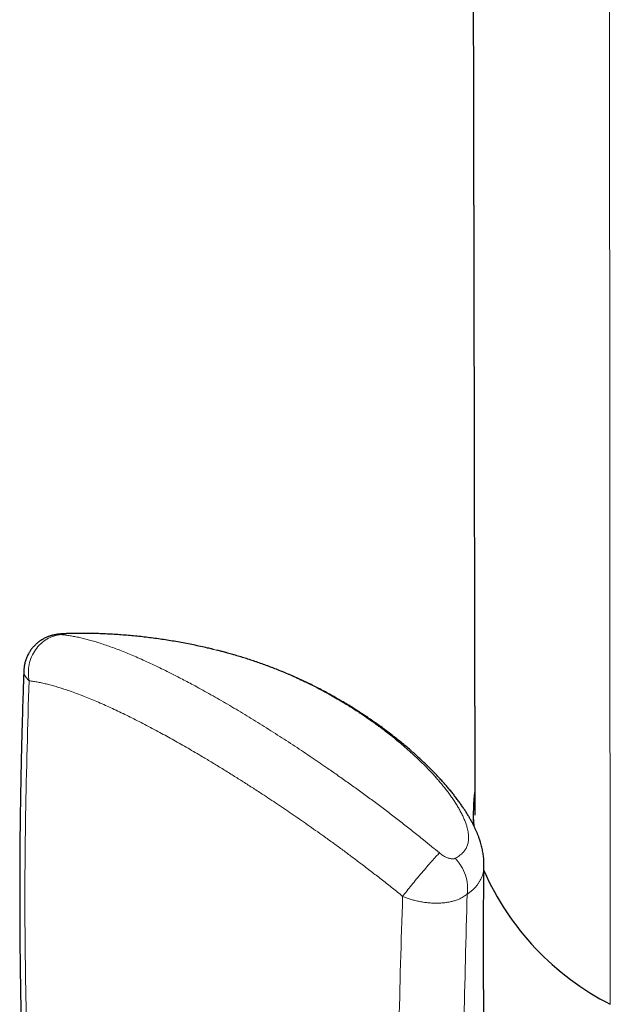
# Model space of a CAD drawing. Header units: millimetres. Extents: x 8 to 315, y 12 to 486.
# Tile 7 of 256: x 268 to 284, y 104 to 130. Entities that reach past the tile are written whole.
import ezdxf

# ---------------------------------------------------------------- set-up
doc = ezdxf.new("R2010")
doc.units = ezdxf.units.MM

msp = doc.modelspace()

# ---------------------------------------------------------------- linework, layer by layer
at = {"color": 252, "linetype": 'Continuous', "lineweight": 0}
msp.add_line((283.735, 181.314), (283.806, 104.003), dxfattribs=at)
at = {"color": 7, "linetype": 'Continuous', "lineweight": 30}
msp.add_line((280.174, 109.065), (280.174, 108.764), dxfattribs=at)
at = {"color": 252, "linetype": 'Continuous', "lineweight": 0}
msp.add_arc((276.438, 111.79), 0.34, 60.0334, 74.8587, dxfattribs=at)
at = {"color": 7, "linetype": 'Continuous', "lineweight": 30}
for centre, radius, start, end in [((284.321, 109.065), 4.147, 171.9278, 184.5384), ((287.123, 110.494), 7.29, 203.8589, 242.9305)]:
    msp.add_arc(centre, radius, start, end, dxfattribs=at)
for points, knots in [([(280.047, 182.275), (280.047, 182.25), (280.047, 182.201), (280.047, 182.124), (280.048, 182.044), (280.048, 181.959), (280.048, 181.869), (280.048, 181.773), (280.049, 181.674), (280.049, 181.566), (280.049, 181.453), (280.05, 181.333), (280.05, 181.215), (280.05, 181.095), (280.051, 180.971), (280.051, 180.848), (280.051, 180.726), (280.052, 180.605), (280.052, 180.48), (280.052, 180.353), (280.053, 180.226), (280.053, 180.102), (280.053, 179.983), (280.054, 179.869), (280.054, 179.761), (280.054, 179.655), (280.054, 179.551), (280.055, 179.45), (280.055, 179.352), (280.055, 179.258), (280.055, 179.167), (280.056, 179.085), (280.056, 179.007), (280.056, 178.931), (280.056, 178.854), (280.056, 178.777), (280.057, 178.7), (280.057, 178.623), (280.057, 178.543), (280.057, 178.458), (280.058, 178.365), (280.058, 178.271), (280.058, 178.174), (280.058, 178.077), (280.059, 177.974), (280.059, 177.869), (280.059, 177.763), (280.059, 177.661), (280.06, 177.56), (280.06, 177.46), (280.06, 177.361), (280.061, 177.264), (280.061, 177.169), (280.061, 176.994), (280.062, 176.739), (280.063, 176.407), (280.064, 176.143), (280.064, 175.946), (280.064, 175.814), (280.065, 175.679), (280.065, 175.542), (280.066, 175.406), (280.066, 175.273), (280.066, 175.144), (280.067, 175.02), (280.067, 174.902), (280.067, 174.789), (280.067, 174.684), (280.068, 174.591), (280.068, 174.511), (280.068, 174.441), (280.068, 174.37), (280.068, 174.295), (280.069, 174.216), (280.069, 174.129), (280.069, 174.035), (280.069, 173.934), (280.07, 173.83), (280.07, 173.726), (280.07, 173.621), (280.071, 173.517), (280.071, 173.409), (280.071, 173.297), (280.071, 173.178), (280.072, 173.054), (280.072, 172.926), (280.072, 172.779), (280.073, 172.615), (280.073, 172.438), (280.074, 172.263), (280.074, 172.093), (280.075, 171.927), (280.075, 171.765), (280.075, 171.618), (280.076, 171.487), (280.076, 171.37), (280.076, 171.261), (280.077, 171.157), (280.077, 171.054), (280.077, 170.95), (280.078, 170.845), (280.078, 170.737), (280.078, 170.624), (280.078, 170.507), (280.079, 170.391), (280.079, 170.278), (280.079, 170.169), (280.08, 170.059), (280.08, 169.951), (280.08, 169.847), (280.08, 169.741), (280.081, 169.633), (280.081, 169.524), (280.081, 169.418), (280.082, 169.3), (280.082, 169.166), (280.082, 169.016), (280.083, 168.862), (280.083, 168.705), (280.083, 168.547), (280.084, 168.391), (280.084, 168.194), (280.085, 167.955), (280.086, 167.673), (280.086, 167.449), (280.087, 167.282), (280.087, 167.172), (280.087, 167.064), (280.088, 166.961), (280.088, 166.865), (280.088, 166.777), (280.088, 166.695), (280.088, 166.619), (280.089, 166.535), (280.089, 166.439), (280.089, 166.329), (280.089, 166.229), (280.09, 166.141), (280.09, 166.064), (280.09, 165.982), (280.09, 165.894), (280.091, 165.798), (280.091, 165.697), (280.091, 165.589), (280.091, 165.475), (280.092, 165.357), (280.092, 165.236), (280.092, 165.114), (280.093, 164.99), (280.093, 164.86), (280.093, 164.726), (280.094, 164.591), (280.094, 164.464), (280.094, 164.345), (280.094, 164.234), (280.095, 164.134), (280.095, 164.047), (280.095, 163.97), (280.095, 163.896), (280.096, 163.826), (280.096, 163.738), (280.096, 163.633), (280.096, 163.528), (280.096, 163.444), (280.097, 163.379), (280.097, 163.317), (280.097, 163.255), (280.097, 163.189), (280.097, 163.117), (280.097, 163.038), (280.098, 162.953), (280.098, 162.862), (280.098, 162.768), (280.098, 162.669), (280.099, 162.561), (280.099, 162.442), (280.099, 162.314), (280.1, 162.184), (280.1, 162.045), (280.1, 161.899), (280.101, 161.746), (280.101, 161.599), (280.101, 161.454), (280.102, 161.319), (280.102, 161.193), (280.102, 161.078), (280.103, 160.965), (280.103, 160.858), (280.103, 160.766), (280.103, 160.686), (280.104, 160.616), (280.104, 160.541), (280.104, 160.461), (280.104, 160.376), (280.104, 160.285), (280.105, 160.184), (280.105, 160.077), (280.105, 159.965), (280.105, 159.855), (280.106, 159.748), (280.106, 159.635), (280.106, 159.516), (280.107, 159.393), (280.107, 159.275), (280.107, 159.162), (280.107, 159.064), (280.108, 158.978), (280.108, 158.905), (280.108, 158.836), (280.108, 158.77), (280.108, 158.69), (280.109, 158.593), (280.109, 158.477), (280.109, 158.378), (280.109, 158.296), (280.109, 158.231), (280.11, 158.16), (280.11, 158.084), (280.11, 158.002), (280.11, 157.916), (280.11, 157.825), (280.111, 157.728), (280.111, 157.626), (280.111, 157.521), (280.111, 157.41), (280.112, 157.293), (280.112, 157.172), (280.112, 157.053), (280.113, 156.93), (280.113, 156.806), (280.113, 156.68), (280.114, 156.561), (280.114, 156.447), (280.114, 156.341), (280.114, 156.24), (280.115, 156.146), (280.115, 156.056), (280.115, 155.971), (280.115, 155.889), (280.115, 155.81), (280.116, 155.731), (280.116, 155.651), (280.116, 155.571), (280.116, 155.495), (280.116, 155.425), (280.116, 155.357), (280.117, 155.286), (280.117, 155.209), (280.117, 155.125), (280.117, 155.035), (280.117, 154.936), (280.118, 154.826), (280.118, 154.705), (280.118, 154.58), (280.119, 154.443), (280.119, 154.298), (280.119, 154.148), (280.12, 154.004), (280.12, 153.865), (280.12, 153.731), (280.121, 153.604), (280.121, 153.483), (280.121, 153.368), (280.122, 153.253), (280.122, 153.14), (280.122, 153.038), (280.122, 152.949), (280.122, 152.872), (280.123, 152.795), (280.123, 152.715), (280.123, 152.63), (280.123, 152.538), (280.123, 152.44), (280.124, 152.336), (280.124, 152.228), (280.124, 152.108), (280.125, 151.978), (280.125, 151.841), (280.125, 151.701), (280.126, 151.56), (280.126, 151.418), (280.126, 151.283), (280.127, 151.154), (280.127, 151.033), (280.127, 150.93), (280.127, 150.841), (280.127, 150.765), (280.128, 150.686), (280.128, 150.605), (280.128, 150.521), (280.128, 150.433), (280.128, 150.337), (280.129, 150.23), (280.129, 150.113), (280.129, 149.989), (280.13, 149.858), (280.13, 149.724), (280.13, 149.589), (280.131, 149.45), (280.131, 149.308), (280.131, 149.164), (280.132, 149.024), (280.132, 148.888), (280.132, 148.753), (280.133, 148.62), (280.133, 148.488), (280.133, 148.362), (280.133, 148.244), (280.134, 148.131), (280.134, 148.024), (280.134, 147.923), (280.134, 147.838), (280.135, 147.768), (280.135, 147.712), (280.135, 147.658), (280.135, 147.607), (280.135, 147.555), (280.135, 147.502), (280.135, 147.442), (280.135, 147.375), (280.136, 147.3), (280.136, 147.221), (280.136, 147.137), (280.136, 147.035), (280.137, 146.914), (280.137, 146.772), (280.137, 146.625), (280.138, 146.476), (280.138, 146.33), (280.138, 146.186), (280.139, 146.044), (280.139, 145.904), (280.139, 145.766), (280.139, 145.645), (280.14, 145.54), (280.14, 145.452), (280.14, 145.365), (280.14, 145.282), (280.14, 145.204), (280.141, 145.134), (280.141, 145.07), (280.141, 145.011), (280.141, 144.952), (280.141, 144.889), (280.141, 144.82), (280.142, 144.745), (280.142, 144.665), (280.142, 144.583), (280.142, 144.5), (280.142, 144.417), (280.143, 144.33), (280.143, 144.238), (280.143, 144.143), (280.143, 144.029), (280.143, 143.898), (280.144, 143.752), (280.144, 143.595), (280.145, 143.428), (280.145, 143.253), (280.145, 143.085), (280.146, 142.92), (280.146, 142.759), (280.146, 142.598), (280.147, 142.441), (280.147, 142.287), (280.148, 142.135), (280.148, 141.957), (280.148, 141.75), (280.149, 141.511), (280.149, 141.287), (280.15, 141.079), (280.15, 140.883), (280.151, 140.681), (280.151, 140.468), (280.152, 140.243), (280.152, 140.011), (280.153, 139.756), (280.154, 139.483), (280.154, 139.194), (280.155, 138.966), (280.155, 138.798), (280.155, 138.692), (280.156, 138.59), (280.156, 138.494), (280.156, 138.405), (280.156, 138.321), (280.156, 138.244), (280.156, 138.172), (280.157, 138.106), (280.157, 138.041), (280.157, 137.975), (280.157, 137.893), (280.157, 137.792), (280.158, 137.671), (280.158, 137.558), (280.158, 137.452), (280.158, 137.356), (280.158, 137.256), (280.159, 137.15), (280.159, 137.039), (280.159, 136.922), (280.16, 136.8), (280.16, 136.67), (280.16, 136.535), (280.16, 136.392), (280.161, 136.244), (280.161, 136.088), (280.161, 135.954), (280.162, 135.841), (280.162, 135.754), (280.162, 135.67), (280.162, 135.59), (280.162, 135.517), (280.162, 135.449), (280.163, 135.388), (280.163, 135.332), (280.163, 135.282), (280.163, 135.237), (280.163, 135.196), (280.163, 135.161), (280.163, 135.128), (280.163, 135.089), (280.163, 135.04), (280.164, 134.98), (280.164, 134.915), (280.164, 134.844), (280.164, 134.767), (280.164, 134.684), (280.164, 134.595), (280.165, 134.501), (280.165, 134.402), (280.165, 134.299), (280.165, 134.151), (280.166, 133.958), (280.166, 133.72), (280.167, 133.482), (280.167, 133.244), (280.168, 133.005), (280.168, 132.766), (280.169, 132.56), (280.169, 132.389), (280.169, 132.254), (280.17, 132.126), (280.17, 132.004), (280.17, 131.895), (280.17, 131.8), (280.171, 131.716), (280.171, 131.637), (280.171, 131.561), (280.171, 131.471), (280.171, 131.363), (280.172, 131.236), (280.172, 131.101), (280.172, 130.96), (280.173, 130.813), (280.173, 130.66), (280.173, 130.501), (280.174, 130.334), (280.174, 130.172), (280.174, 130.016), (280.175, 129.866), (280.175, 129.711), (280.175, 129.552), (280.176, 129.41), (280.176, 129.288), (280.176, 129.191), (280.176, 129.101), (280.176, 129.017), (280.177, 128.94), (280.177, 128.87), (280.177, 128.807), (280.177, 128.752), (280.177, 128.702), (280.177, 128.658), (280.177, 128.619), (280.177, 128.58), (280.177, 128.539), (280.178, 128.488), (280.178, 128.428), (280.178, 128.356), (280.178, 128.277), (280.178, 128.19), (280.178, 128.102), (280.179, 128.013), (280.179, 127.924), (280.179, 127.831), (280.179, 127.736), (280.179, 127.639), (280.18, 127.499), (280.18, 127.312), (280.181, 127.044), (280.181, 126.735), (280.182, 126.467), (280.182, 126.276), (280.182, 126.165), (280.183, 126.055), (280.183, 125.95), (280.183, 125.85), (280.183, 125.756), (280.184, 125.669), (280.184, 125.588), (280.184, 125.513), (280.184, 125.451), (280.184, 125.402), (280.184, 125.363), (280.184, 125.327), (280.184, 125.293), (280.184, 125.258), (280.184, 125.219), (280.185, 125.172), (280.185, 125.118), (280.185, 125.058), (280.185, 124.992), (280.185, 124.919), (280.185, 124.841), (280.185, 124.752), (280.186, 124.655), (280.186, 124.553), (280.186, 124.451), (280.186, 124.352), (280.187, 124.231), (280.187, 124.089), (280.187, 123.929), (280.187, 123.776), (280.188, 123.631), (280.188, 123.498), (280.188, 123.375), (280.189, 123.262), (280.189, 123.155), (280.189, 123.053), (280.189, 122.953), (280.189, 122.855), (280.19, 122.734), (280.19, 122.592), (280.19, 122.431), (280.19, 122.312), (280.191, 122.23), (280.191, 122.183), (280.191, 122.129), (280.191, 122.069), (280.191, 122.003), (280.191, 121.933), (280.191, 121.858), (280.192, 121.779), (280.192, 121.696), (280.192, 121.609), (280.192, 121.488), (280.192, 121.335), (280.193, 121.152), (280.193, 120.976), (280.194, 120.802), (280.194, 120.63), (280.194, 120.462), (280.195, 120.301), (280.195, 120.148), (280.195, 120.002), (280.195, 119.866), (280.196, 119.74), (280.196, 119.623), (280.196, 119.512), (280.196, 119.407), (280.197, 119.303), (280.197, 119.202), (280.197, 119.104), (280.197, 119.013), (280.197, 118.928), (280.198, 118.851), (280.198, 118.78), (280.198, 118.717), (280.198, 118.669), (280.198, 118.632), (280.198, 118.602), (280.198, 118.566), (280.198, 118.524), (280.198, 118.475), (280.198, 118.42), (280.199, 118.361), (280.199, 118.297), (280.199, 118.226), (280.199, 118.15), (280.199, 118.047), (280.199, 117.92), (280.2, 117.774), (280.2, 117.633), (280.2, 117.498), (280.201, 117.369), (280.201, 117.246), (280.201, 117.128), (280.201, 117.016), (280.201, 116.91), (280.202, 116.811), (280.202, 116.717), (280.202, 116.63), (280.202, 116.547), (280.202, 116.422), (280.203, 116.255), (280.203, 116.046), (280.204, 115.87), (280.204, 115.725), (280.204, 115.609), (280.204, 115.49), (280.205, 115.365), (280.205, 115.233), (280.205, 115.095), (280.205, 114.95), (280.206, 114.8), (280.206, 114.645), (280.206, 114.485), (280.207, 114.321), (280.207, 114.152), (280.207, 113.978), (280.208, 113.801), (280.208, 113.621), (280.208, 113.442), (280.209, 113.265), (280.209, 113.058), (280.21, 112.823), (280.21, 112.612), (280.21, 112.458), (280.21, 112.359), (280.211, 112.265), (280.211, 112.179), (280.211, 112.099), (280.211, 112.026), (280.211, 111.958), (280.211, 111.894), (280.212, 111.834), (280.212, 111.778), (280.212, 111.715), (280.212, 111.642), (280.212, 111.558), (280.212, 111.469), (280.212, 111.368), (280.213, 111.255), (280.213, 111.129), (280.213, 110.996), (280.213, 110.856), (280.214, 110.708), (280.214, 110.553), (280.214, 110.391), (280.215, 110.221), (280.215, 110.044), (280.215, 109.86), (280.216, 109.668), (280.216, 109.457), (280.217, 109.239), (280.217, 109.088), (280.217, 109.017)], [0, 0, 0, 0, 0.001018, 0.002035, 0.003127, 0.004298, 0.005525, 0.006829, 0.008207, 0.009597, 0.011238, 0.012865, 0.014478, 0.016088, 0.017772, 0.019544, 0.021132, 0.022784, 0.024501, 0.026257, 0.027986, 0.029685, 0.031353, 0.032856, 0.034333, 0.035785, 0.037212, 0.038599, 0.039905, 0.041235, 0.042464, 0.043594, 0.044626, 0.045646, 0.046698, 0.047783, 0.048805, 0.049854, 0.050932, 0.052087, 0.053347, 0.054711, 0.055964, 0.057293, 0.058699, 0.060174, 0.06162, 0.063013, 0.064353, 0.065766, 0.067113, 0.068415, 0.069719, 0.07103, 0.075577, 0.080142, 0.084641, 0.086404, 0.088205, 0.090044, 0.091922, 0.093803, 0.095622, 0.097378, 0.099069, 0.100697, 0.102237, 0.10368, 0.105027, 0.106016, 0.106949, 0.107907, 0.108928, 0.110012, 0.111158, 0.11248, 0.113876, 0.115303, 0.116728, 0.118152, 0.119574, 0.120994, 0.122559, 0.12418, 0.125868, 0.127626, 0.129451, 0.131879, 0.134325, 0.136711, 0.139038, 0.141306, 0.143513, 0.145649, 0.147327, 0.148912, 0.150402, 0.151798, 0.153184, 0.154629, 0.156043, 0.15751, 0.159044, 0.160648, 0.162324, 0.163774, 0.165274, 0.166796, 0.16827, 0.169694, 0.171067, 0.172621, 0.174104, 0.175529, 0.176984, 0.178947, 0.180992, 0.18312, 0.185281, 0.187427, 0.189558, 0.191673, 0.195524, 0.19935, 0.203193, 0.204695, 0.206203, 0.207702, 0.209114, 0.210431, 0.21163, 0.212737, 0.213751, 0.214757, 0.216176, 0.217684, 0.219281, 0.220263, 0.2213, 0.222419, 0.223619, 0.224924, 0.226314, 0.227788, 0.229347, 0.230981, 0.23262, 0.234287, 0.235983, 0.237689, 0.239632, 0.24147, 0.243202, 0.244829, 0.24635, 0.247766, 0.248893, 0.249942, 0.250929, 0.251887, 0.252816, 0.254559, 0.256193, 0.257113, 0.257996, 0.258839, 0.259658, 0.26055, 0.261533, 0.262608, 0.263776, 0.265019, 0.266313, 0.267656, 0.269048, 0.270752, 0.272525, 0.274314, 0.276051, 0.278222, 0.280303, 0.282296, 0.284261, 0.286248, 0.287825, 0.289415, 0.290963, 0.292427, 0.293807, 0.294741, 0.295684, 0.296702, 0.297794, 0.298962, 0.300205, 0.301523, 0.303059, 0.304603, 0.306107, 0.307569, 0.308991, 0.310742, 0.312426, 0.314045, 0.315583, 0.317022, 0.318083, 0.319084, 0.320023, 0.320903, 0.321782, 0.323302, 0.32489, 0.326547, 0.327357, 0.328237, 0.329201, 0.330248, 0.331378, 0.332544, 0.333787, 0.335107, 0.336505, 0.337956, 0.339397, 0.341077, 0.342737, 0.344372, 0.345952, 0.347754, 0.34947, 0.3511, 0.352643, 0.3541, 0.355471, 0.356756, 0.357968, 0.359134, 0.360255, 0.36133, 0.362359, 0.363514, 0.364606, 0.365634, 0.366604, 0.367476, 0.36844, 0.369496, 0.370644, 0.371874, 0.373157, 0.374732, 0.376376, 0.378088, 0.379869, 0.381987, 0.384029, 0.385996, 0.387888, 0.389706, 0.391514, 0.393074, 0.394648, 0.396235, 0.397799, 0.399281, 0.400386, 0.40144, 0.402458, 0.403541, 0.404708, 0.405959, 0.407294, 0.408714, 0.410215, 0.411722, 0.413649, 0.415524, 0.417348, 0.419357, 0.421299, 0.423156, 0.424912, 0.426568, 0.428124, 0.429137, 0.430181, 0.431257, 0.432364, 0.433503, 0.434691, 0.435956, 0.437459, 0.439058, 0.440753, 0.442544, 0.444403, 0.446251, 0.448083, 0.45008, 0.452057, 0.453982, 0.455833, 0.45761, 0.459506, 0.461309, 0.46302, 0.464638, 0.466176, 0.467636, 0.469018, 0.470323, 0.471117, 0.47188, 0.472611, 0.47331, 0.473988, 0.474715, 0.475506, 0.476448, 0.477466, 0.478559, 0.479706, 0.480894, 0.482737, 0.484672, 0.486698, 0.488761, 0.490758, 0.492683, 0.494664, 0.496564, 0.498429, 0.500314, 0.501509, 0.502711, 0.50392, 0.505073, 0.506131, 0.507095, 0.507964, 0.508739, 0.509519, 0.510386, 0.511321, 0.512339, 0.51344, 0.514624, 0.515695, 0.516825, 0.518015, 0.519265, 0.520575, 0.521908, 0.523956, 0.525946, 0.52788, 0.530379, 0.532775, 0.535069, 0.537259, 0.539509, 0.54169, 0.543833, 0.545939, 0.548007, 0.550038, 0.553233, 0.556495, 0.559824, 0.562387, 0.56505, 0.567813, 0.570678, 0.573787, 0.576998, 0.5802, 0.584218, 0.588168, 0.592052, 0.593559, 0.595031, 0.59642, 0.597726, 0.598948, 0.600088, 0.601145, 0.602119, 0.603009, 0.603868, 0.604764, 0.6057, 0.607251, 0.608897, 0.610641, 0.611906, 0.613217, 0.614575, 0.616009, 0.617535, 0.619123, 0.620799, 0.622564, 0.624417, 0.626359, 0.628388, 0.630506, 0.632713, 0.633904, 0.635114, 0.636273, 0.637358, 0.638367, 0.639302, 0.640125, 0.64088, 0.641567, 0.642186, 0.642737, 0.64322, 0.643643, 0.644079, 0.644824, 0.645642, 0.646532, 0.647494, 0.648551, 0.649684, 0.650892, 0.652175, 0.653534, 0.654953, 0.656377, 0.659617, 0.662861, 0.666111, 0.669366, 0.672627, 0.675892, 0.679143, 0.681062, 0.682897, 0.684649, 0.686319, 0.687906, 0.689094, 0.690232, 0.691318, 0.692353, 0.693344, 0.694999, 0.696744, 0.698579, 0.700504, 0.702519, 0.704591, 0.706766, 0.709044, 0.711425, 0.713404, 0.715449, 0.71756, 0.719737, 0.721974, 0.723385, 0.724707, 0.72594, 0.727085, 0.72814, 0.729107, 0.729946, 0.730705, 0.731383, 0.73198, 0.732496, 0.732996, 0.733559, 0.734186, 0.735065, 0.736045, 0.737125, 0.738306, 0.739588, 0.740733, 0.741948, 0.743232, 0.744541, 0.745856, 0.747177, 0.750311, 0.753475, 0.75818, 0.762951, 0.764464, 0.765983, 0.767501, 0.768949, 0.770312, 0.771589, 0.772781, 0.773888, 0.774909, 0.775844, 0.776411, 0.77694, 0.777433, 0.777889, 0.778339, 0.778857, 0.779504, 0.780237, 0.781057, 0.781962, 0.782954, 0.784031, 0.785194, 0.786574, 0.787994, 0.789382, 0.790739, 0.792064, 0.79435, 0.796534, 0.798616, 0.800596, 0.802474, 0.804093, 0.805627, 0.807078, 0.808473, 0.809836, 0.811169, 0.812472, 0.814779, 0.816983, 0.819083, 0.819661, 0.820308, 0.821039, 0.821853, 0.822751, 0.823734, 0.824736, 0.825814, 0.826965, 0.828166, 0.829352, 0.831934, 0.834429, 0.836834, 0.839151, 0.841553, 0.843852, 0.846047, 0.848139, 0.850128, 0.852013, 0.853695, 0.855288, 0.856803, 0.858242, 0.859607, 0.86104, 0.862379, 0.863625, 0.864777, 0.865834, 0.866798, 0.867667, 0.868443, 0.868762, 0.869164, 0.869656, 0.870236, 0.870907, 0.871667, 0.872465, 0.873343, 0.8743, 0.875337, 0.876453, 0.878528, 0.880527, 0.882448, 0.884289, 0.886052, 0.887736, 0.889341, 0.890867, 0.892314, 0.893683, 0.89495, 0.896141, 0.897256, 0.898338, 0.901259, 0.904104, 0.906872, 0.908468, 0.910038, 0.911647, 0.913336, 0.915143, 0.917035, 0.91901, 0.921061, 0.923177, 0.925356, 0.9276, 0.929907, 0.932278, 0.934714, 0.93718, 0.939623, 0.942043, 0.944439, 0.948083, 0.951671, 0.953065, 0.954417, 0.955698, 0.956908, 0.957964, 0.95896, 0.959895, 0.960768, 0.961581, 0.962334, 0.963075, 0.964153, 0.965301, 0.966517, 0.967803, 0.969424, 0.971142, 0.972958, 0.974873, 0.976887, 0.979002, 0.981217, 0.983533, 0.985949, 0.988466, 0.991083, 0.993801, 0.997104, 1, 1, 1, 1]), ([(269.369, 113.825), (269.357, 113.824), (269.335, 113.823), (269.304, 113.822), (269.273, 113.82), (269.24, 113.817), (269.205, 113.814), (269.172, 113.81), (269.145, 113.807), (269.121, 113.803), (269.096, 113.799), (269.07, 113.793), (269.042, 113.787), (269.012, 113.78), (268.98, 113.771), (268.945, 113.76), (268.909, 113.747), (268.871, 113.731), (268.833, 113.714), (268.794, 113.694), (268.756, 113.673), (268.718, 113.649), (268.681, 113.624), (268.645, 113.597), (268.611, 113.569), (268.577, 113.538), (268.545, 113.507), (268.514, 113.473), (268.485, 113.439), (268.457, 113.403), (268.431, 113.366), (268.407, 113.327), (268.384, 113.288), (268.362, 113.246), (268.342, 113.201), (268.324, 113.155), (268.308, 113.107), (268.294, 113.059), (268.283, 113.011), (268.274, 112.963), (268.268, 112.914), (268.264, 112.875), (268.264, 112.853), (268.264, 112.846)], [0, 0, 0, 0, 0.023381, 0.04412, 0.065362, 0.089821, 0.120727, 0.145555, 0.163167, 0.179888, 0.196292, 0.212803, 0.231079, 0.249645, 0.269675, 0.291233, 0.314198, 0.338274, 0.363134, 0.388517, 0.414245, 0.440203, 0.466318, 0.492544, 0.518849, 0.545214, 0.571625, 0.598071, 0.624546, 0.651045, 0.677563, 0.704098, 0.730647, 0.757208, 0.786688, 0.816065, 0.845263, 0.874293, 0.903162, 0.931879, 0.96045, 0.98888, 1, 1, 1, 1]), ([(269.892, 113.834), (269.884, 113.834), (269.85, 113.834), (269.792, 113.834), (269.717, 113.834), (269.641, 113.833), (269.565, 113.832), (269.488, 113.83), (269.423, 113.827), (269.383, 113.826), (269.369, 113.825)], [0, 0, 0, 0, 0.044637, 0.184407, 0.324468, 0.467671, 0.613725, 0.76306, 0.915852, 1, 1, 1, 1]), ([(269.951, 113.833), (269.945, 113.833), (269.925, 113.833), (269.906, 113.834), (269.893, 113.834)], [0, 0, 0, 0, 0.296035, 1, 1, 1, 1]), ([(273.205, 113.429), (273.182, 113.434), (273.096, 113.455), (272.948, 113.487), (272.762, 113.527), (272.576, 113.564), (272.389, 113.599), (272.202, 113.631), (272.016, 113.661), (271.829, 113.688), (271.642, 113.713), (271.455, 113.736), (271.267, 113.757), (271.08, 113.775), (270.893, 113.79), (270.706, 113.804), (270.519, 113.815), (270.332, 113.823), (270.146, 113.829), (270.018, 113.832), (269.953, 113.833), (269.951, 113.833)], [0, 0, 0, 0, 0.0221568, 0.080234, 0.138212, 0.196093, 0.2538792, 0.3115729, 0.3691763, 0.4266917, 0.4841212, 0.541467, 0.5987312, 0.6559161, 0.7130236, 0.7700558, 0.8270148, 0.8839024, 0.9407206, 0.9974714, 1, 1, 1, 1]), ([(273.283, 113.41), (273.27, 113.413), (273.244, 113.42), (273.218, 113.426), (273.205, 113.429)], [0, 0, 0, 0, 0.5133995, 1, 1, 1, 1]), ([(276.607, 112.084), (276.577, 112.102), (276.498, 112.148), (276.368, 112.22), (276.219, 112.301), (276.068, 112.379), (275.916, 112.456), (275.764, 112.531), (275.611, 112.603), (275.458, 112.673), (275.304, 112.74), (275.15, 112.805), (274.996, 112.867), (274.843, 112.927), (274.691, 112.984), (274.54, 113.039), (274.39, 113.09), (274.242, 113.14), (274.094, 113.187), (273.948, 113.231), (273.803, 113.273), (273.661, 113.313), (273.521, 113.351), (273.429, 113.374), (273.383, 113.386)], [0, 0, 0, 0, 0.030386, 0.079702, 0.128999, 0.178621, 0.228144, 0.277514, 0.326692, 0.375642, 0.424334, 0.47274, 0.520937, 0.568395, 0.615121, 0.661108, 0.706361, 0.750891, 0.79472, 0.837886, 0.879905, 0.921281, 0.961339, 1, 1, 1, 1]), ([(268.264, 112.846), (268.261, 112.789), (268.256, 112.631), (268.247, 112.374), (268.237, 112.078), (268.228, 111.79), (268.22, 111.508), (268.212, 111.238), (268.206, 110.981), (268.2, 110.734), (268.194, 110.494), (268.189, 110.26), (268.184, 110.024), (268.18, 109.786), (268.176, 109.546), (268.172, 109.314), (268.169, 109.09), (268.166, 108.874), (268.163, 108.665), (268.161, 108.463), (268.16, 108.272), (268.158, 108.091), (268.157, 107.921), (268.156, 107.757), (268.155, 107.6), (268.155, 107.449), (268.154, 107.308), (268.154, 107.176), (268.154, 107.053), (268.154, 106.935), (268.154, 106.824), (268.154, 106.719), (268.154, 106.619), (268.155, 106.525), (268.155, 106.438), (268.155, 106.356), (268.155, 106.28), (268.156, 106.211), (268.156, 106.145), (268.156, 106.08), (268.157, 105.991), (268.158, 105.878), (268.159, 105.738), (268.16, 105.591), (268.161, 105.437), (268.163, 105.277), (268.165, 105.114), (268.167, 104.948), (268.169, 104.779), (268.172, 104.605), (268.175, 104.428), (268.179, 104.202), (268.184, 103.929), (268.189, 103.686), (268.193, 103.523), (268.195, 103.438), (268.197, 103.353), (268.199, 103.267), (268.201, 103.183), (268.203, 103.101), (268.205, 103.025), (268.207, 102.956), (268.209, 102.893), (268.21, 102.837), (268.212, 102.788), (268.213, 102.752), (268.213, 102.729), (268.214, 102.715), (268.214, 102.701), (268.215, 102.684), (268.215, 102.66), (268.216, 102.629), (268.217, 102.592), (268.219, 102.55), (268.22, 102.502), (268.222, 102.449), (268.223, 102.398), (268.224, 102.364), (268.225, 102.351)], [0, 0, 0, 0, 0.016048, 0.044409, 0.072134, 0.099223, 0.125676, 0.151495, 0.175257, 0.198455, 0.22109, 0.24316, 0.264668, 0.288006, 0.310643, 0.332578, 0.353812, 0.374344, 0.394175, 0.413305, 0.431733, 0.448595, 0.464824, 0.48042, 0.495382, 0.50971, 0.523405, 0.535738, 0.547507, 0.558712, 0.569355, 0.579434, 0.58895, 0.597902, 0.606292, 0.614118, 0.62138, 0.627964, 0.634091, 0.640297, 0.646676, 0.659466, 0.6729, 0.686979, 0.701703, 0.71707, 0.733082, 0.748769, 0.765029, 0.781861, 0.798996, 0.816209, 0.847079, 0.8782, 0.886393, 0.894603, 0.90283, 0.911074, 0.919336, 0.927367, 0.934753, 0.941488, 0.947571, 0.953003, 0.957784, 0.961913, 0.963301, 0.964597, 0.965809, 0.967434, 0.969752, 0.972762, 0.976465, 0.980467, 0.985052, 0.990218, 0.995966, 1, 1, 1, 1]), ([(268.264, 112.846), (268.264, 112.847), (268.263, 112.849), (268.264, 112.851), (268.264, 112.852)], [0, 0, 0, 0, 0.3365672, 1, 1, 1, 1]), ([(280.458, 107.691), (280.458, 107.703), (280.459, 107.735), (280.457, 107.788), (280.453, 107.848), (280.448, 107.909), (280.44, 107.972), (280.429, 108.035), (280.417, 108.1), (280.402, 108.165), (280.385, 108.232), (280.367, 108.294), (280.349, 108.351), (280.329, 108.409), (280.304, 108.474), (280.275, 108.547), (280.243, 108.621), (280.208, 108.696), (280.17, 108.772), (280.129, 108.85), (280.085, 108.93), (280.037, 109.01), (279.987, 109.092), (279.932, 109.176), (279.875, 109.261), (279.814, 109.348), (279.749, 109.436), (279.682, 109.524), (279.611, 109.614), (279.538, 109.703), (279.46, 109.794), (279.379, 109.887), (279.295, 109.98), (279.207, 110.075), (279.114, 110.171), (279.018, 110.268), (278.918, 110.366), (278.814, 110.465), (278.706, 110.564), (278.595, 110.664), (278.481, 110.764), (278.363, 110.864), (278.241, 110.964), (278.116, 111.064), (277.988, 111.164), (277.856, 111.264), (277.722, 111.363), (277.585, 111.461), (277.446, 111.557), (277.305, 111.652), (277.162, 111.746), (277.018, 111.838), (276.873, 111.928), (276.736, 112.01), (276.647, 112.061), (276.608, 112.084)], [0, 0, 0, 0, 0.0060347, 0.0159717, 0.0261277, 0.0365234, 0.047179, 0.058113, 0.069341, 0.0808734, 0.0927132, 0.1048534, 0.114426, 0.1236491, 0.1370474, 0.1507242, 0.1647898, 0.1792565, 0.1941367, 0.2094402, 0.2251759, 0.2413519, 0.2579771, 0.2750627, 0.2926229, 0.3106765, 0.3292477, 0.3484359, 0.3669145, 0.3864714, 0.4064164, 0.4267805, 0.4475856, 0.4688549, 0.4906121, 0.5128803, 0.5356803, 0.5590433, 0.5828721, 0.606939, 0.6313983, 0.6562616, 0.6815382, 0.7072308, 0.7333331, 0.7598381, 0.7866379, 0.813598, 0.8407247, 0.8679931, 0.8953746, 0.9228375, 0.9503427, 0.9776981, 1, 1, 1, 1]), ([(280.626, 97.894), (280.626, 97.896), (280.626, 97.907), (280.625, 97.929), (280.623, 97.962), (280.621, 97.996), (280.62, 98.034), (280.618, 98.076), (280.615, 98.123), (280.613, 98.17), (280.611, 98.213), (280.61, 98.249), (280.608, 98.28), (280.607, 98.31), (280.605, 98.345), (280.603, 98.384), (280.602, 98.425), (280.6, 98.466), (280.598, 98.504), (280.597, 98.539), (280.595, 98.569), (280.594, 98.597), (280.593, 98.626), (280.591, 98.66), (280.589, 98.7), (280.588, 98.745), (280.585, 98.794), (280.583, 98.846), (280.581, 98.899), (280.579, 98.951), (280.577, 99.002), (280.575, 99.049), (280.573, 99.092), (280.571, 99.131), (280.57, 99.171), (280.568, 99.214), (280.566, 99.266), (280.564, 99.321), (280.562, 99.379), (280.56, 99.436), (280.557, 99.494), (280.555, 99.555), (280.553, 99.619), (280.551, 99.676), (280.549, 99.725), (280.548, 99.761), (280.546, 99.793), (280.545, 99.821), (280.544, 99.848), (280.543, 99.875), (280.542, 99.906), (280.541, 99.941), (280.54, 99.987), (280.538, 100.044), (280.535, 100.11), (280.533, 100.175), (280.531, 100.232), (280.53, 100.28), (280.529, 100.318), (280.527, 100.353), (280.526, 100.385), (280.525, 100.417), (280.524, 100.451), (280.523, 100.489), (280.522, 100.528), (280.521, 100.569), (280.519, 100.608), (280.518, 100.644), (280.517, 100.676), (280.516, 100.715), (280.515, 100.765), (280.513, 100.827), (280.511, 100.892), (280.509, 100.959), (280.508, 101.017), (280.506, 101.066), (280.505, 101.104), (280.504, 101.14), (280.503, 101.173), (280.503, 101.202), (280.502, 101.23), (280.501, 101.259), (280.5, 101.293), (280.499, 101.331), (280.498, 101.374), (280.497, 101.415), (280.496, 101.453), (280.495, 101.491), (280.494, 101.529), (280.493, 101.568), (280.492, 101.606), (280.491, 101.645), (280.49, 101.686), (280.489, 101.73), (280.488, 101.776), (280.487, 101.823), (280.486, 101.866), (280.486, 101.903), (280.485, 101.933), (280.484, 101.96), (280.484, 101.986), (280.483, 102.014), (280.482, 102.046), (280.482, 102.08), (280.481, 102.116), (280.48, 102.154), (280.479, 102.195), (280.479, 102.237), (280.478, 102.278), (280.477, 102.324), (280.476, 102.373), (280.475, 102.428), (280.474, 102.483), (280.473, 102.539), (280.472, 102.592), (280.471, 102.642), (280.47, 102.687), (280.469, 102.729), (280.469, 102.766), (280.468, 102.798), (280.468, 102.826), (280.467, 102.853), (280.467, 102.884), (280.466, 102.919), (280.466, 102.956), (280.465, 102.991), (280.465, 103.025), (280.464, 103.054), (280.464, 103.081), (280.464, 103.103), (280.463, 103.122), (280.463, 103.142), (280.463, 103.168), (280.462, 103.202), (280.462, 103.244), (280.461, 103.29), (280.46, 103.337), (280.46, 103.383), (280.459, 103.432), (280.458, 103.482), (280.458, 103.531), (280.457, 103.574), (280.457, 103.61), (280.457, 103.644), (280.456, 103.681), (280.456, 103.726), (280.455, 103.776), (280.454, 103.831), (280.454, 103.887), (280.453, 103.943), (280.453, 103.996), (280.452, 104.047), (280.452, 104.095), (280.452, 104.139), (280.451, 104.178), (280.451, 104.207), (280.451, 104.227), (280.451, 104.241), (280.451, 104.257), (280.451, 104.277), (280.45, 104.3), (280.45, 104.334), (280.45, 104.378), (280.449, 104.429), (280.449, 104.479), (280.449, 104.526), (280.449, 104.569), (280.448, 104.61), (280.448, 104.662), (280.448, 104.726), (280.447, 104.804), (280.447, 104.883), (280.447, 104.967), (280.446, 105.056), (280.446, 105.151), (280.446, 105.227), (280.446, 105.284), (280.446, 105.319), (280.446, 105.35), (280.446, 105.378), (280.446, 105.401), (280.446, 105.419), (280.446, 105.435), (280.446, 105.451), (280.446, 105.472), (280.446, 105.499), (280.446, 105.531), (280.446, 105.569), (280.446, 105.608), (280.446, 105.649), (280.446, 105.692), (280.446, 105.737), (280.446, 105.783), (280.446, 105.83), (280.446, 105.875), (280.446, 105.915), (280.446, 105.948), (280.446, 105.972), (280.446, 105.991), (280.446, 106.009), (280.446, 106.03), (280.446, 106.057), (280.446, 106.088), (280.446, 106.124), (280.447, 106.172), (280.447, 106.227), (280.447, 106.288), (280.447, 106.343), (280.448, 106.395), (280.448, 106.443), (280.448, 106.491), (280.448, 106.542), (280.449, 106.599), (280.449, 106.663), (280.449, 106.731), (280.45, 106.803), (280.45, 106.878), (280.451, 106.953), (280.452, 107.014), (280.452, 107.062), (280.452, 107.095), (280.452, 107.124), (280.453, 107.15), (280.453, 107.173), (280.453, 107.199), (280.453, 107.231), (280.454, 107.269), (280.454, 107.312), (280.455, 107.361), (280.455, 107.414), (280.456, 107.469), (280.456, 107.523), (280.457, 107.577), (280.458, 107.63), (280.458, 107.669), (280.458, 107.689), (280.458, 107.693)], [0, 0, 0, 0, 0.000501, 0.00342, 0.007033, 0.010669, 0.014203, 0.018793, 0.023746, 0.028862, 0.033574, 0.036972, 0.040122, 0.043114, 0.046575, 0.050766, 0.055252, 0.059482, 0.063449, 0.067106, 0.0703, 0.073021, 0.075703, 0.079419, 0.083556, 0.088216, 0.09335, 0.098736, 0.104333, 0.109811, 0.115045, 0.120006, 0.12444, 0.1283, 0.132358, 0.136803, 0.141688, 0.148261, 0.154072, 0.159644, 0.165844, 0.172161, 0.178507, 0.185688, 0.189914, 0.193597, 0.196785, 0.199711, 0.202409, 0.205055, 0.208201, 0.211861, 0.215791, 0.222469, 0.229467, 0.23624, 0.242591, 0.247038, 0.25099, 0.254565, 0.257828, 0.260819, 0.264377, 0.268366, 0.272454, 0.276628, 0.280756, 0.284487, 0.28773, 0.290708, 0.296663, 0.303063, 0.309768, 0.316691, 0.32377, 0.327724, 0.331656, 0.335514, 0.338912, 0.341775, 0.344443, 0.347424, 0.350823, 0.354737, 0.359279, 0.363797, 0.367323, 0.371126, 0.375324, 0.379271, 0.382867, 0.387026, 0.391241, 0.395688, 0.400473, 0.405454, 0.410074, 0.413696, 0.416787, 0.41927, 0.421825, 0.424737, 0.428005, 0.431629, 0.435235, 0.4391, 0.443223, 0.447606, 0.45198, 0.455966, 0.461545, 0.467173, 0.472839, 0.478416, 0.484132, 0.489006, 0.493739, 0.49799, 0.501778, 0.505166, 0.507689, 0.510322, 0.513472, 0.517129, 0.520985, 0.524889, 0.527991, 0.531103, 0.533871, 0.536164, 0.537982, 0.539555, 0.542323, 0.545819, 0.550043, 0.554962, 0.559892, 0.564567, 0.568989, 0.574652, 0.579803, 0.584184, 0.587734, 0.590812, 0.594602, 0.599105, 0.604324, 0.610065, 0.615779, 0.621433, 0.627025, 0.631984, 0.636894, 0.641592, 0.645534, 0.648676, 0.6503, 0.651615, 0.653164, 0.655137, 0.657534, 0.660355, 0.665487, 0.670843, 0.675888, 0.680619, 0.685038, 0.689152, 0.693106, 0.700912, 0.708597, 0.716588, 0.725065, 0.734088, 0.743641, 0.753714, 0.75731, 0.760912, 0.76414, 0.766919, 0.769251, 0.771104, 0.77254, 0.77409, 0.776018, 0.778808, 0.782136, 0.785991, 0.790058, 0.794185, 0.798374, 0.803014, 0.807726, 0.812512, 0.817265, 0.821345, 0.824641, 0.827154, 0.828616, 0.830314, 0.832507, 0.835194, 0.838375, 0.842052, 0.846014, 0.852689, 0.858816, 0.864396, 0.869476, 0.87437, 0.879132, 0.883828, 0.889957, 0.896307, 0.903123, 0.910453, 0.918138, 0.925667, 0.932999, 0.936669, 0.94002, 0.942978, 0.945543, 0.947734, 0.950086, 0.953362, 0.957184, 0.961551, 0.966417, 0.972007, 0.977533, 0.982994, 0.988391, 0.993724, 0.99895, 1, 1, 1, 1])]:
    msp.add_open_spline(points, degree=3, knots=knots, dxfattribs=at)
at = {"color": 252, "linetype": 'Continuous', "lineweight": 0}
for points in [[(268.403, 112.578), (268.394, 112.65), (268.374, 112.793), (268.399, 113.01), (268.464, 113.217), (268.568, 113.405), (268.706, 113.564), (268.872, 113.688), (269.057, 113.773), (269.189, 113.791), (269.254, 113.8)], [(279.697, 107.872), (279.754, 107.806), (279.868, 107.673), (279.976, 107.429), (280.034, 107.172), (280.021, 107.006), (280.014, 106.923)]]:
    msp.add_open_spline(points, degree=3, dxfattribs=at)
for points, knots in [([(269.385, 113.825), (269.371, 113.825), (269.344, 113.823), (269.31, 113.821), (269.281, 113.819), (269.257, 113.817), (269.239, 113.814), (269.227, 113.812), (269.22, 113.809), (269.219, 113.807), (269.223, 113.804), (269.235, 113.802), (269.248, 113.801), (269.254, 113.8)], [0, 0, 0, 0, 0.090731, 0.181505, 0.268898, 0.356678, 0.444149, 0.531324, 0.618791, 0.705986, 0.803878, 0.902157, 1, 1, 1, 1]), ([(269.254, 113.8), (269.293, 113.796), (269.37, 113.788), (269.49, 113.77), (269.613, 113.749), (269.74, 113.722), (269.871, 113.692), (270.006, 113.656), (270.145, 113.617), (270.291, 113.572), (270.444, 113.521), (270.604, 113.464), (270.768, 113.403), (270.937, 113.336), (271.109, 113.265), (271.288, 113.189), (271.474, 113.106), (271.667, 113.017), (271.864, 112.923), (272.065, 112.824), (272.253, 112.729), (272.427, 112.639), (272.587, 112.555), (272.763, 112.461), (272.956, 112.356), (273.169, 112.238), (273.386, 112.115), (273.607, 111.987), (273.832, 111.855), (274.059, 111.719), (274.288, 111.58), (274.52, 111.437), (274.754, 111.29), (274.986, 111.143), (275.217, 110.994), (275.446, 110.844), (275.676, 110.691), (275.899, 110.542), (276.113, 110.396), (276.343, 110.237), (276.598, 110.059), (276.876, 109.862), (277.157, 109.66), (277.438, 109.453), (277.721, 109.243), (278.004, 109.028), (278.287, 108.809), (278.571, 108.587), (278.83, 108.38), (279.065, 108.189), (279.206, 108.073), (279.276, 108.015)], [0, 0, 0, 0, 0.0189442, 0.0378928, 0.0568413, 0.0757853, 0.0948106, 0.1138404, 0.1328702, 0.1518953, 0.1721987, 0.1925142, 0.2128355, 0.2331565, 0.2534714, 0.2737744, 0.2949954, 0.3162271, 0.3374622, 0.3586937, 0.3799145, 0.3959306, 0.4119482, 0.4279643, 0.4483321, 0.4686999, 0.4894822, 0.5102715, 0.5310608, 0.5518431, 0.5725932, 0.5933501, 0.614107, 0.6348572, 0.654695, 0.6745386, 0.6943823, 0.7142202, 0.7317918, 0.7493634, 0.7729225, 0.7964863, 0.8200455, 0.8438588, 0.8676769, 0.8914903, 0.915558, 0.9396305, 0.9636983, 0.9818492, 1, 1, 1, 1]), ([(269.893, 113.834), (269.866, 113.834), (269.798, 113.834), (269.692, 113.834), (269.575, 113.832), (269.472, 113.829), (269.41, 113.826), (269.385, 113.825)], [0, 0, 0, 0, 0.152799, 0.382284, 0.613357, 0.844903, 1, 1, 1, 1]), ([(276.527, 112.118), (276.466, 112.152), (276.316, 112.238), (276.073, 112.369), (275.827, 112.494), (275.609, 112.598), (275.389, 112.699), (275.15, 112.803), (274.89, 112.908), (274.659, 112.995), (274.441, 113.072), (274.236, 113.141), (274.029, 113.207), (273.818, 113.269), (273.604, 113.329), (273.425, 113.376), (273.317, 113.402), (273.283, 113.41)], [0, 0, 0, 0, 0.060153, 0.150467, 0.24082, 0.301113, 0.361418, 0.452271, 0.528205, 0.604168, 0.665243, 0.726338, 0.787583, 0.848854, 0.910237, 0.971656, 1, 1, 1, 1]), ([(268.403, 112.578), (268.403, 112.578), (268.387, 112.593), (268.357, 112.622), (268.32, 112.668), (268.291, 112.716), (268.275, 112.758), (268.267, 112.793), (268.263, 112.82), (268.263, 112.838), (268.264, 112.846)], [0, 0, 0, 0, 0.000094, 0.173018, 0.347634, 0.524773, 0.703681, 0.806195, 0.908957, 1, 1, 1, 1]), ([(268.403, 112.579), (268.367, 111.388), (268.296, 109.006), (268.282, 105.484), (268.338, 103.176), (268.367, 102.022)], [0, 0, 0, 0, 0.333385, 0.66672, 1, 1, 1, 1]), ([(278.302, 106.864), (278.213, 106.936), (278.036, 107.079), (277.768, 107.291), (277.5, 107.5), (277.24, 107.699), (276.99, 107.888), (276.749, 108.067), (276.509, 108.244), (276.276, 108.412), (276.051, 108.573), (275.835, 108.725), (275.619, 108.876), (275.406, 109.023), (275.194, 109.167), (274.988, 109.306), (274.783, 109.442), (274.559, 109.59), (274.313, 109.75), (274.046, 109.92), (273.781, 110.087), (273.518, 110.25), (273.257, 110.409), (273.02, 110.552), (272.806, 110.678), (272.614, 110.789), (272.425, 110.898), (272.237, 111.004), (272.052, 111.107), (271.861, 111.211), (271.667, 111.315), (271.468, 111.42), (271.273, 111.52), (271.082, 111.617), (270.893, 111.709), (270.706, 111.799), (270.52, 111.885), (270.335, 111.968), (270.154, 112.046), (269.978, 112.119), (269.798, 112.191), (269.615, 112.259), (269.444, 112.32), (269.291, 112.37), (269.154, 112.413), (269.02, 112.451), (268.89, 112.485), (268.763, 112.515), (268.639, 112.541), (268.519, 112.562), (268.442, 112.573), (268.403, 112.579)], [0, 0, 0, 0, 0.02311, 0.046227, 0.069345, 0.092454, 0.113022, 0.133595, 0.154168, 0.174736, 0.193285, 0.211838, 0.230392, 0.248941, 0.267034, 0.285128, 0.302781, 0.320434, 0.344102, 0.367774, 0.391441, 0.415368, 0.439299, 0.463225, 0.481367, 0.499514, 0.51766, 0.535802, 0.554052, 0.572301, 0.592642, 0.612995, 0.633354, 0.653713, 0.674066, 0.694407, 0.715655, 0.736912, 0.758174, 0.779431, 0.80068, 0.824717, 0.848754, 0.867619, 0.886488, 0.905357, 0.924222, 0.943164, 0.962111, 0.981058, 1, 1, 1, 1]), ([(276.527, 112.118), (276.586, 112.083), (276.736, 111.996), (276.973, 111.849), (277.207, 111.697), (277.409, 111.559), (277.609, 111.417), (277.821, 111.261), (278.042, 111.088), (278.232, 110.932), (278.405, 110.784), (278.561, 110.645), (278.713, 110.502), (278.862, 110.358), (279.005, 110.211), (279.127, 110.079), (279.229, 109.965), (279.312, 109.867), (279.392, 109.769), (279.47, 109.671), (279.544, 109.572), (279.615, 109.472), (279.682, 109.372), (279.745, 109.272), (279.804, 109.172), (279.857, 109.073), (279.906, 108.974), (279.948, 108.875), (279.985, 108.777), (280.012, 108.688), (280.03, 108.609), (280.041, 108.546), (280.047, 108.489), (280.05, 108.437), (280.049, 108.383), (280.045, 108.331), (280.036, 108.279), (280.023, 108.23), (280.005, 108.182), (279.983, 108.136), (279.959, 108.096), (279.929, 108.055), (279.893, 108.014), (279.847, 107.971), (279.795, 107.932), (279.745, 107.899), (279.711, 107.88), (279.697, 107.872)], [0, 0, 0, 0, 0.030311, 0.075819, 0.121347, 0.151728, 0.182115, 0.227895, 0.266158, 0.304435, 0.33521, 0.365995, 0.396856, 0.42773, 0.45866, 0.489608, 0.509457, 0.529311, 0.549205, 0.569107, 0.589077, 0.609059, 0.629091, 0.649139, 0.669119, 0.689122, 0.709262, 0.729432, 0.749852, 0.770316, 0.785803, 0.801316, 0.811695, 0.824508, 0.837341, 0.850271, 0.863224, 0.876336, 0.889472, 0.902717, 0.915988, 0.926374, 0.942035, 0.957737, 0.973546, 0.989388, 1, 1, 1, 1]), ([(278.302, 106.864), (278.337, 106.909), (278.408, 107), (278.536, 107.159), (278.672, 107.324), (278.812, 107.491), (278.949, 107.651), (279.076, 107.797), (279.19, 107.923), (279.247, 107.984), (279.276, 108.015)], [0, 0, 0, 0, 0.125, 0.25, 0.375, 0.5, 0.625, 0.75, 0.875, 1, 1, 1, 1]), ([(279.697, 107.872), (279.689, 107.869), (279.672, 107.861), (279.641, 107.857), (279.607, 107.858), (279.57, 107.863), (279.532, 107.873), (279.492, 107.886), (279.451, 107.903), (279.408, 107.924), (279.364, 107.95), (279.319, 107.981), (279.29, 108.003), (279.276, 108.015)], [0, 0, 0, 0, 0.090731, 0.181505, 0.268898, 0.356678, 0.444149, 0.531324, 0.618791, 0.705986, 0.803878, 0.902157, 1, 1, 1, 1]), ([(280.014, 106.923), (280.035, 106.938), (280.078, 106.968), (280.142, 107.019), (280.204, 107.077), (280.26, 107.138), (280.306, 107.2), (280.344, 107.26), (280.377, 107.321), (280.404, 107.385), (280.426, 107.452), (280.442, 107.52), (280.453, 107.591), (280.458, 107.655), (280.458, 107.697), (280.458, 107.713)], [0, 0, 0, 0, 0.076041, 0.152082, 0.244007, 0.335929, 0.413149, 0.490368, 0.566196, 0.642058, 0.717886, 0.794759, 0.871632, 0.949388, 1, 1, 1, 1]), ([(278.302, 106.864), (278.264, 105.674), (278.189, 103.294), (278.17, 99.775), (278.224, 97.469), (278.251, 96.315)], [0, 0, 0, 0, 0.333393, 0.66673, 1, 1, 1, 1]), ([(278.302, 106.864), (278.302, 106.864), (278.334, 106.85), (278.401, 106.824), (278.504, 106.789), (278.612, 106.758), (278.706, 106.736), (278.786, 106.72), (278.85, 106.709), (278.912, 106.701), (278.974, 106.694), (279.036, 106.688), (279.098, 106.685), (279.16, 106.683), (279.223, 106.683), (279.284, 106.684), (279.358, 106.689), (279.444, 106.698), (279.54, 106.713), (279.633, 106.734), (279.714, 106.759), (279.786, 106.785), (279.849, 106.814), (279.909, 106.847), (279.965, 106.883), (279.998, 106.909), (280.014, 106.923), (280.014, 106.923)], [0, 0, 0, 0, 0.00003, 0.054983, 0.110473, 0.166765, 0.22362, 0.256197, 0.288854, 0.320122, 0.351391, 0.383059, 0.414727, 0.446995, 0.479264, 0.511879, 0.544653, 0.598907, 0.653684, 0.709242, 0.765351, 0.80898, 0.856087, 0.903442, 0.951572, 0.99997, 1, 1, 1, 1]), ([(279.987, 96.591), (279.96, 97.719), (279.904, 99.977), (279.914, 103.423), (279.981, 105.756), (280.014, 106.923)], [0, 0, 0, 0, 0.333174, 0.6665, 1, 1, 1, 1])]:
    msp.add_open_spline(points, degree=3, knots=knots, dxfattribs=at)

doc.saveas('drawing.dxf')
